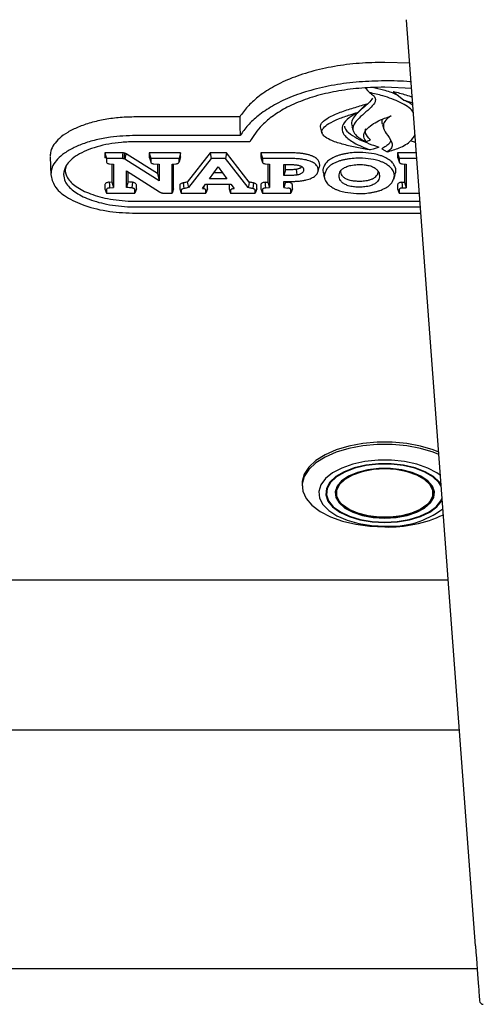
# Model space of a CAD drawing. Header units: inches. Extents: x 33 to 537, y 23 to 447.
# Tile 40 of 68: x 102.9 to 105.33, y 94.88 to 100.04. Entities that reach past the tile are written whole.
import ezdxf

# ---------------------------------------------------------------- set-up
doc = ezdxf.new("R2010")
doc.units = ezdxf.units.IN
doc.header["$LTSCALE"] = 16
doc.header["$MEASUREMENT"] = 0

msp = doc.modelspace()

# ---------------------------------------------------------------- linework, layer by layer
at = {"color": 7, "linetype": 'Continuous', "lineweight": 25}
for p, q in [((104.9302, 100.0438), (104.9302, 100.0433)), ((104.9302, 100.0418), (104.9302, 100.0433)), ((105.2911, 95.1864), (104.9302, 100.0418)), ((104.9471, 99.815), (104.8154, 99.82)), ((104.9569, 99.6829), (104.8154, 99.6897)), ((104.8601, 99.6675), (104.9148, 99.6222)), ((104.9148, 99.6222), (104.9624, 99.6083)), ((104.0552, 99.534), (103.5102, 99.534)), ((104.8034, 99.495), (104.8113, 99.4698)), ((104.058, 99.4368), (103.5102, 99.4368)), ((104.108, 99.4037), (103.5102, 99.4037)), ((104.8003, 99.3668), (104.8277, 99.3511)), ((103.0616, 99.3242), (103.0654, 99.229)), ((103.4328, 99.3454), (103.3484, 99.3454)), ((103.3484, 99.3454), (103.3484, 99.3244)), ((103.3484, 99.3454), (103.3565, 99.3154)), ((103.3565, 99.3154), (103.3565, 99.2984)), ((103.4328, 99.3154), (103.3565, 99.3154)), ((103.6322, 99.1989), (103.4592, 99.3092)), ((103.6241, 99.2365), (103.4655, 99.3377)), ((103.7453, 99.3454), (103.5806, 99.3454)), ((103.5806, 99.3454), (103.5806, 99.3244)), ((103.5806, 99.3454), (103.5886, 99.3154)), ((103.5806, 99.3244), (103.5886, 99.2984)), ((103.5886, 99.3154), (103.5886, 99.2984)), ((103.7372, 99.3154), (103.5886, 99.3154)), ((103.7453, 99.3454), (103.7372, 99.3154)), ((103.7453, 99.3244), (103.7372, 99.2984)), ((103.7372, 99.2984), (103.7372, 99.3154)), ((103.7453, 99.3244), (103.7453, 99.3454)), ((103.9003, 99.3454), (103.7801, 99.1922)), ((103.9058, 99.3154), (103.7863, 99.1632)), ((103.9855, 99.3454), (103.9003, 99.3454)), ((103.9003, 99.3454), (103.9058, 99.3154)), ((103.9801, 99.3154), (103.9058, 99.3154)), ((103.9855, 99.3454), (103.9801, 99.3154)), ((104.0994, 99.1632), (103.9801, 99.3154)), ((104.1056, 99.1922), (103.9855, 99.3454)), ((104.3247, 99.3454), (104.1658, 99.3454)), ((104.1658, 99.3454), (104.1658, 99.3244)), ((104.1658, 99.3454), (104.1739, 99.3154)), ((104.1658, 99.3244), (104.167, 99.3207)), ((104.1666, 99.3207), (104.1744, 99.2955)), ((104.1739, 99.3154), (104.1739, 99.2984)), ((104.3247, 99.3154), (104.1739, 99.3154)), ((104.982, 99.3454), (104.8828, 99.3454)), ((104.8828, 99.3454), (104.8828, 99.3244)), ((104.8828, 99.3454), (104.8908, 99.3154)), ((104.8828, 99.3244), (104.8908, 99.2984)), ((104.8908, 99.3154), (104.8908, 99.2984)), ((104.9842, 99.3154), (104.8908, 99.3154)), ((103.1454, 99.278), (103.1397, 99.2588)), ((103.3581, 99.2939), (103.3581, 99.2939)), ((103.3733, 99.2881), (103.3933, 99.2864)), ((103.3853, 99.2871), (103.3853, 99.1927)), ((103.3933, 99.2864), (103.3933, 99.1633)), ((103.4618, 99.2508), (103.6345, 99.1409)), ((103.4618, 99.1635), (103.4618, 99.2508)), ((103.4699, 99.193), (103.4699, 99.2457)), ((103.5902, 99.2939), (103.5902, 99.2938)), ((103.6057, 99.2881), (103.6322, 99.2863)), ((103.6241, 99.2868), (103.6241, 99.2365)), ((103.6322, 99.2863), (103.6322, 99.1989)), ((103.7008, 99.2864), (103.7209, 99.2881)), ((103.7008, 99.1343), (103.7008, 99.2864)), ((103.7088, 99.1563), (103.7088, 99.2871)), ((103.7357, 99.2938), (103.7357, 99.294)), ((103.8975, 99.2099), (103.943, 99.272)), ((103.943, 99.272), (103.9883, 99.2099)), ((104.1907, 99.2881), (104.2107, 99.286)), ((104.2026, 99.2869), (104.2026, 99.1924)), ((104.2107, 99.286), (104.2107, 99.1631)), ((104.287, 99.2841), (104.3247, 99.2841)), ((104.287, 99.2271), (104.287, 99.2841)), ((104.295, 99.2571), (104.287, 99.2271)), ((104.295, 99.2571), (104.295, 99.2841)), ((104.3247, 99.2571), (104.295, 99.2571)), ((104.3799, 99.2736), (104.3787, 99.2714)), ((104.4646, 99.2443), (104.4725, 99.2696)), ((104.8924, 99.2939), (104.8924, 99.2939)), ((104.9079, 99.2881), (104.9277, 99.2864)), ((104.9196, 99.2871), (104.9196, 99.1923)), ((104.9277, 99.2864), (104.9277, 99.1629)), ((103.3715, 99.1916), (103.3853, 99.1927)), ((103.3853, 99.1927), (103.3933, 99.1633)), ((103.6241, 99.2365), (103.6322, 99.1989)), ((103.9883, 99.2099), (103.8975, 99.2099)), ((103.9664, 99.2399), (103.9195, 99.2399)), ((104.3247, 99.2271), (104.287, 99.2271)), ((104.287, 99.1957), (104.3247, 99.1957)), ((104.287, 99.1631), (104.287, 99.1957)), ((104.295, 99.1924), (104.295, 99.1957)), ((104.4938, 99.2326), (104.5017, 99.2073)), ((104.8628, 99.2074), (104.8707, 99.2327)), ((103.3484, 99.1773), (103.3484, 99.1563)), ((103.3484, 99.1563), (103.3565, 99.1343)), ((103.3565, 99.1513), (103.3565, 99.1343)), ((103.3729, 99.1616), (103.3933, 99.1633)), ((103.4925, 99.1913), (103.4901, 99.1615)), ((103.5135, 99.1563), (103.5055, 99.1343)), ((103.5055, 99.1343), (103.5055, 99.1513)), ((103.5135, 99.1563), (103.5135, 99.1773)), ((103.7088, 99.1563), (103.7008, 99.1343)), ((103.7408, 99.1754), (103.7408, 99.1563)), ((103.7408, 99.1563), (103.7488, 99.1343)), ((103.7488, 99.1494), (103.7488, 99.1343)), ((103.7801, 99.1922), (103.7863, 99.1632)), ((103.8605, 99.1591), (103.8767, 99.1812)), ((103.8605, 99.1591), (103.8663, 99.1578)), ((103.8675, 99.1686), (103.8663, 99.1578)), ((103.8767, 99.1812), (104.0091, 99.1812)), ((103.8864, 99.1563), (103.8783, 99.1343)), ((103.8783, 99.1343), (103.8783, 99.1494)), ((103.8864, 99.1563), (103.8864, 99.1754)), ((103.9995, 99.1754), (103.9995, 99.1563)), ((103.9995, 99.1563), (104.0075, 99.1343)), ((104.0075, 99.1494), (104.0075, 99.1343)), ((104.0091, 99.1812), (104.0253, 99.1591)), ((104.0204, 99.1581), (104.0253, 99.1591)), ((104.145, 99.1563), (104.137, 99.1343)), ((104.137, 99.1343), (104.137, 99.1494)), ((104.145, 99.1563), (104.145, 99.1754)), ((104.1658, 99.1771), (104.1658, 99.1563)), ((104.1658, 99.1563), (104.1739, 99.1343)), ((104.1739, 99.1511), (104.1739, 99.1343)), ((104.1885, 99.1912), (104.2026, 99.1924)), ((104.19, 99.1613), (104.2107, 99.1631)), ((104.2026, 99.1924), (104.2107, 99.1631)), ((104.295, 99.1924), (104.287, 99.1631)), ((104.287, 99.1631), (104.308, 99.1611)), ((104.295, 99.1924), (104.3095, 99.1911)), ((104.3315, 99.1563), (104.3234, 99.1343)), ((104.3234, 99.1343), (104.3234, 99.1511)), ((104.3315, 99.1563), (104.3315, 99.1771)), ((104.8828, 99.1771), (104.8828, 99.1563)), ((104.8828, 99.1563), (104.8908, 99.1343)), ((104.8908, 99.1511), (104.8908, 99.1343)), ((104.9055, 99.1912), (104.9196, 99.1923)), ((104.907, 99.1612), (104.9277, 99.1629)), ((104.9196, 99.1923), (104.9277, 99.1629)), ((103.3565, 99.1343), (103.5055, 99.1343)), ((103.5102, 99.0919), (105.0008, 99.0919)), ((103.6616, 99.1343), (103.7008, 99.1343)), ((103.7488, 99.1343), (103.8783, 99.1343)), ((104.0075, 99.1343), (104.137, 99.1343)), ((104.1739, 99.1343), (104.3234, 99.1343)), ((104.8908, 99.1343), (104.9977, 99.1343)), ((103.5102, 99.0619), (105.003, 99.0619)), ((103.5102, 99.0288), (105.0055, 99.0288)), ((104.3822, 97.6121), (104.3822, 97.6001)), ((104.5623, 97.5926), (104.5599, 97.5692)), ((105.0707, 97.5692), (105.0684, 97.5926)), ((104.5102, 97.5855), (104.5102, 97.5609)), ((105.1486, 97.1039), (102.5217, 97.1039)), ((105.2069, 96.3185), (63.6737, 96.3185)), ((63.5808, 95.0685), (105.2998, 95.0685))]:
    msp.add_line(p, q, dxfattribs=at)
at = {"color": 7, "linetype": 'Continuous', "lineweight": 25, "flags": 128}
for points in [[(104.7143, 99.6855), (104.716, 99.6835), (104.7254, 99.6725), (104.7348, 99.6614)], [(104.7199, 99.6018), (104.6973, 99.5798), (104.6747, 99.5579)], [(104.0552, 99.534), (104.0566, 99.4854), (104.058, 99.4368)], [(104.4787, 99.4745), (104.4827, 99.4618), (104.4867, 99.4491)], [(104.7411, 99.4131), (104.7325, 99.4093), (104.7255, 99.4062), (104.7184, 99.4031)], [(104.9532, 99.4092), (104.9646, 99.4056), (104.9754, 99.4022), (104.9778, 99.4014)], [(104.7842, 99.3751), (104.7699, 99.3705), (104.7545, 99.3656), (104.7391, 99.3607)], [(103.4418, 99.3452), (103.4415, 99.3358), (103.4412, 99.3255), (103.4409, 99.3152)], [(103.451, 99.3439), (103.4499, 99.3342), (103.4488, 99.3243), (103.4477, 99.3143)], [(103.4593, 99.3411), (103.4573, 99.3309), (103.4555, 99.3216), (103.4537, 99.3122)], [(104.3517, 99.259), (104.3529, 99.2461), (104.3543, 99.2292)], [(103.4699, 99.193), (103.4658, 99.1783), (103.4618, 99.1635)], [(103.3715, 99.1916), (103.3722, 99.1766), (103.3729, 99.1616)], [(103.7589, 99.1878), (103.7603, 99.173), (103.7617, 99.1581)], [(104.1056, 99.1922), (104.1025, 99.1777), (104.0994, 99.1632)], [(104.1273, 99.1877), (104.1257, 99.1728), (104.124, 99.158)], [(104.1885, 99.1912), (104.1893, 99.1762), (104.19, 99.1613)], [(104.9055, 99.1912), (104.9062, 99.1762), (104.907, 99.1612)], [(105.0994, 97.7755), (105.0699, 97.7872), (105.0032, 97.8072), (104.9305, 97.8208), (104.8541, 97.8277), (104.7765, 97.8277), (104.7001, 97.8208), (104.6274, 97.8072), (104.5608, 97.7872), (104.5023, 97.7617), (104.4539, 97.7313), (104.4171, 97.6972), (104.3931, 97.6602), (104.3827, 97.6218), (104.3822, 97.6121)], [(105.0995, 97.7635), (105.0699, 97.7753), (105.0032, 97.7952), (104.9305, 97.8089), (104.8541, 97.8158), (104.7765, 97.8158), (104.7001, 97.8089), (104.6274, 97.7952), (104.5608, 97.7753), (104.5023, 97.7498), (104.4539, 97.7194), (104.4171, 97.6852), (104.3931, 97.6483), (104.3827, 97.6098), (104.3862, 97.5711), (104.4034, 97.5332), (104.434, 97.4975), (104.4767, 97.4651), (104.5304, 97.4371), (104.5932, 97.4142), (104.6632, 97.3974), (104.738, 97.3871), (104.8153, 97.3836), (104.8153, 97.3836)], [(105.1077, 97.6535), (105.089, 97.6668), (105.0408, 97.6922), (104.9833, 97.7122), (104.9189, 97.726), (104.8503, 97.7331), (104.7803, 97.7331), (104.7117, 97.726), (104.6474, 97.7122), (104.5899, 97.6922), (104.5416, 97.6668), (104.5046, 97.6371), (104.4803, 97.6043), (104.4697, 97.5697), (104.4732, 97.5347), (104.4908, 97.5008), (104.5216, 97.4694), (104.5645, 97.4417), (104.6176, 97.4189), (104.6788, 97.4019), (104.7457, 97.3914), (104.8153, 97.3879), (104.8153, 97.3879)], [(105.1113, 97.6054), (105.1024, 97.6181), (105.0711, 97.6476), (105.0279, 97.6731), (104.9747, 97.6933), (104.914, 97.7074), (104.8487, 97.7145), (104.7819, 97.7145), (104.7166, 97.7074), (104.656, 97.6933), (104.6028, 97.6731), (104.5595, 97.6476), (104.5282, 97.6181), (104.5103, 97.5859), (104.5067, 97.5526), (104.5175, 97.5196), (104.5423, 97.4885), (104.5798, 97.4609), (104.6283, 97.4379), (104.6856, 97.4207), (104.7489, 97.41), (104.8153, 97.4064), (104.8153, 97.4064)], [(105.1119, 97.5967), (105.0988, 97.6174), (105.0679, 97.6465), (105.0252, 97.6717), (104.9726, 97.6916), (104.9127, 97.7055), (104.8483, 97.7126), (104.7823, 97.7126), (104.7179, 97.7055), (104.658, 97.6916), (104.6055, 97.6717), (104.5628, 97.6465), (104.5319, 97.6174), (104.5142, 97.5856), (104.5107, 97.5527), (104.5213, 97.5201), (104.5457, 97.4895), (104.5828, 97.4622), (104.6307, 97.4395), (104.6872, 97.4225), (104.7497, 97.4119), (104.8153, 97.4084), (104.8153, 97.4084)], [(104.8153, 97.4305), (104.8755, 97.434), (104.9324, 97.4444), (104.983, 97.461), (105.0245, 97.483), (105.0548, 97.5093), (105.0722, 97.5383), (105.0757, 97.5685), (105.0652, 97.5983), (105.0412, 97.6261), (105.005, 97.6504), (104.9586, 97.6699), (104.9045, 97.6835), (104.8456, 97.6904), (104.785, 97.6904), (104.7261, 97.6835), (104.672, 97.6699), (104.6256, 97.6504), (104.5894, 97.6261), (104.5655, 97.5983), (104.5549, 97.5685), (104.5585, 97.5383), (104.5758, 97.5093), (104.6061, 97.483), (104.6477, 97.461), (104.6983, 97.4444), (104.7552, 97.434), (104.8153, 97.4305)], [(104.8153, 97.6906), (104.8743, 97.6872), (104.9301, 97.677), (104.9797, 97.6607), (105.0204, 97.6391), (105.0501, 97.6134), (105.0672, 97.585), (105.0706, 97.5553), (105.0603, 97.5261), (105.0368, 97.4988), (105.0013, 97.475), (104.9558, 97.4559), (104.9028, 97.4426), (104.845, 97.4358), (104.7856, 97.4358), (104.7279, 97.4426), (104.6748, 97.4559), (104.6293, 97.475), (104.5939, 97.4988), (104.5703, 97.5261), (104.56, 97.5553), (104.5635, 97.585), (104.5805, 97.6134), (104.6102, 97.6391), (104.6509, 97.6607), (104.7006, 97.677), (104.7563, 97.6872), (104.8153, 97.6906)], [(104.8153, 97.434), (104.876, 97.4377), (104.9332, 97.4486), (104.9836, 97.4659), (105.0242, 97.4888), (105.0526, 97.5159), (105.0672, 97.5456), (105.0672, 97.5762), (105.0526, 97.6059), (105.0242, 97.633), (104.9836, 97.6559), (104.9332, 97.6733), (104.876, 97.6841), (104.8153, 97.6878), (104.7546, 97.6841), (104.6974, 97.6733), (104.647, 97.6559), (104.6065, 97.633), (104.5781, 97.6059), (104.5634, 97.5762), (104.5634, 97.5456), (104.5781, 97.5159), (104.6065, 97.4888), (104.647, 97.4659), (104.6974, 97.4486), (104.7546, 97.4377), (104.8153, 97.434)], [(104.8153, 97.4084), (104.8809, 97.4119), (104.9434, 97.4225), (105, 97.4395), (105.0479, 97.4622), (105.0849, 97.4895), (105.1093, 97.5201), (105.1154, 97.5334)], [(104.8153, 97.4064), (104.8818, 97.41), (104.9451, 97.4207), (105.0024, 97.4379), (105.0509, 97.4609), (105.0884, 97.4885), (105.1131, 97.5196), (105.1171, 97.5275)]]:
    msp.add_lwpolyline(points, dxfattribs=at)
at = {"color": 7, "linetype": 'Continuous', "lineweight": 25}
for centre, radius, start, end in [((104.8467, 97.8382), 0.4514, 266.0165, 307.3701), ((104.8339, 98.0643), 0.681, 268.435, 295.1203), ((105.3324, 94.9002), 0.02, 184.25, 268.7967)]:
    msp.add_arc(centre, radius, start, end, dxfattribs=at)
msp.add_ellipse((105.2624, 95.5721), major_axis=(-0.05, 0.6733), ratio=0.000008, start_param=2.180702, end_param=3.147665, dxfattribs=at)
for points, knots in [([(104.8154, 99.82), (104.7706, 99.819), (104.681, 99.8169), (104.5498, 99.8002), (104.4264, 99.7726), (104.3166, 99.7351), (104.2237, 99.6896), (104.1505, 99.6401), (104.0936, 99.5879), (104.068, 99.552), (104.0552, 99.534)], [0, 0, 0, 0, 0.1316618, 0.2632442, 0.3953124, 0.5273773, 0.6517049, 0.7760873, 0.8880216, 1, 1, 1, 1]), ([(104.8154, 99.7228), (104.7706, 99.7218), (104.6809, 99.7197), (104.5497, 99.7029), (104.4265, 99.6751), (104.3171, 99.6376), (104.2248, 99.592), (104.1523, 99.5426), (104.096, 99.4905), (104.0707, 99.4547), (104.058, 99.4368)], [0, 0, 0, 0, 0.131949, 0.263817, 0.39618, 0.528538, 0.652483, 0.776481, 0.888218, 1, 1, 1, 1]), ([(104.9544, 99.7169), (104.9518, 99.7172), (104.9065, 99.7227), (104.8596, 99.7227), (104.8154, 99.7228)], [0, 0, 0, 0, 0.056987, 1, 1, 1, 1]), ([(104.8154, 99.6897), (104.7905, 99.6893), (104.7246, 99.6884), (104.6189, 99.6786), (104.5026, 99.6577), (104.396, 99.6262), (104.3042, 99.5867), (104.2297, 99.541), (104.1575, 99.4814), (104.1269, 99.4334), (104.108, 99.4037)], [0, 0, 0, 0, 0.076066, 0.201161, 0.326181, 0.45155, 0.576943, 0.693674, 0.810471, 1, 1, 1, 1]), ([(104.7348, 99.6614), (104.7429, 99.6565), (104.758, 99.6473), (104.7676, 99.6303), (104.765, 99.6087), (104.7334, 99.5705), (104.6806, 99.5327), (104.6494, 99.4902), (104.6469, 99.4605), (104.6679, 99.4296), (104.6996, 99.413), (104.7184, 99.4031)], [0, 0, 0, 0, 0.06606, 0.123729, 0.181241, 0.290944, 0.551325, 0.66595, 0.761746, 0.857858, 1, 1, 1, 1]), ([(104.9664, 99.5543), (104.9648, 99.5575), (104.9538, 99.5787), (104.8976, 99.6115), (104.818, 99.6432), (104.7585, 99.6562), (104.7348, 99.6614)], [0, 0, 0, 0, 0.060744, 0.403365, 0.761836, 1, 1, 1, 1]), ([(104.8916, 99.6414), (104.8858, 99.6449), (104.8632, 99.6585), (104.8134, 99.6737), (104.7698, 99.6836), (104.7501, 99.6881)], [0, 0, 0, 0, 0.157719, 0.619452, 1, 1, 1, 1]), ([(104.8601, 99.6675), (104.8824, 99.6619), (104.9171, 99.6532), (104.9489, 99.6421), (104.9602, 99.6382)], [0, 0, 0, 0, 0.642558, 1, 1, 1, 1]), ([(104.7521, 99.6327), (104.7458, 99.624), (104.7324, 99.6056), (104.6903, 99.5724), (104.6532, 99.5373), (104.6366, 99.503), (104.6435, 99.489), (104.6456, 99.4847)], [0, 0, 0, 0, 0.172643, 0.364908, 0.731569, 0.918756, 1, 1, 1, 1]), ([(104.9635, 99.5936), (104.9593, 99.5972), (104.9466, 99.6081), (104.9276, 99.6165), (104.9148, 99.6222)], [0, 0, 0, 0, 0.328845, 1, 1, 1, 1]), ([(104.4798, 99.4745), (104.4787, 99.4794), (104.4764, 99.4899), (104.4898, 99.5098), (104.524, 99.534), (104.5811, 99.5591), (104.6498, 99.5815), (104.6969, 99.5951), (104.7199, 99.6018)], [0, 0, 0, 0, 0.07965, 0.1701, 0.332886, 0.557696, 0.783608, 1, 1, 1, 1]), ([(104.7391, 99.3607), (104.7156, 99.3648), (104.6685, 99.3729), (104.6, 99.3885), (104.5432, 99.4061), (104.5054, 99.4252), (104.4871, 99.4431), (104.484, 99.4603), (104.4948, 99.4798), (104.5243, 99.5018), (104.5734, 99.5245), (104.6261, 99.5433), (104.661, 99.5538), (104.6747, 99.5579)], [0, 0, 0, 0, 0.119939, 0.239964, 0.362231, 0.439706, 0.495974, 0.552676, 0.601899, 0.688549, 0.803937, 0.922468, 1, 1, 1, 1]), ([(104.6747, 99.5579), (104.6583, 99.5485), (104.6252, 99.5296), (104.5948, 99.4972), (104.5886, 99.4641), (104.6072, 99.4302), (104.6572, 99.3936), (104.7096, 99.3726), (104.7391, 99.3607)], [0, 0, 0, 0, 0.159076, 0.319241, 0.446628, 0.574013, 0.759386, 1, 1, 1, 1]), ([(103.5102, 99.534), (103.4829, 99.5333), (103.4284, 99.532), (103.349, 99.5215), (103.2744, 99.5046), (103.208, 99.4818), (103.1521, 99.4538), (103.109, 99.4227), (103.0795, 99.3891), (103.0638, 99.3574), (103.0622, 99.3368), (103.0615, 99.3281)], [0, 0, 0, 0, 0.120955, 0.241881, 0.362518, 0.483116, 0.597641, 0.712101, 0.81734, 0.922547, 1, 1, 1, 1]), ([(104.7184, 99.4031), (104.7128, 99.4117), (104.7016, 99.4289), (104.7093, 99.459), (104.7436, 99.494), (104.7954, 99.5212), (104.8369, 99.535), (104.8486, 99.5389)], [0, 0, 0, 0, 0.164707, 0.326909, 0.542293, 0.871113, 1, 1, 1, 1]), ([(104.8016, 99.5202), (104.8003, 99.5125), (104.7989, 99.5039), (104.8034, 99.4958), (104.8038, 99.4951)], [0, 0, 0, 0, 0.910476, 1, 1, 1, 1]), ([(104.8486, 99.5389), (104.8356, 99.5297), (104.8124, 99.5133), (104.8045, 99.4801), (104.8231, 99.4443), (104.8504, 99.412), (104.8568, 99.3824), (104.8467, 99.3639), (104.833, 99.3547), (104.8277, 99.3511)], [0, 0, 0, 0, 0.167489, 0.299312, 0.488936, 0.721026, 0.826679, 0.93358, 1, 1, 1, 1]), ([(104.6038, 99.4861), (104.6052, 99.4803), (104.6098, 99.4618), (104.6443, 99.4358), (104.6931, 99.4096), (104.7415, 99.3907), (104.7722, 99.3795), (104.7842, 99.3751)], [0, 0, 0, 0, 0.1173154, 0.3774093, 0.6127663, 0.8489069, 1, 1, 1, 1]), ([(104.6429, 99.4845), (104.6442, 99.4802), (104.6468, 99.4718), (104.6495, 99.4634), (104.6508, 99.4591)], [0, 0, 0, 0, 0.499994, 1, 1, 1, 1]), ([(104.7411, 99.4131), (104.7298, 99.4246), (104.7109, 99.4439), (104.7144, 99.4652), (104.7159, 99.4738)], [0, 0, 0, 0, 0.593651, 1, 1, 1, 1]), ([(103.5102, 99.4368), (103.4655, 99.4351), (103.3937, 99.4324), (103.3013, 99.4141), (103.2324, 99.3936), (103.173, 99.3674), (103.1258, 99.3376), (103.0918, 99.3048), (103.0695, 99.2698), (103.0667, 99.2453), (103.0653, 99.2328)], [0, 0, 0, 0, 0.199389, 0.320699, 0.441974, 0.557817, 0.673597, 0.780735, 0.887831, 1, 1, 1, 1]), ([(103.5102, 99.4037), (103.4851, 99.403), (103.4147, 99.4011), (103.3037, 99.3805), (103.2011, 99.3376), (103.1409, 99.2848), (103.1344, 99.2484), (103.1316, 99.2328)], [0, 0, 0, 0, 0.133273, 0.375011, 0.614017, 0.834553, 1, 1, 1, 1]), ([(104.8463, 99.4108), (104.8448, 99.4053), (104.8419, 99.394), (104.8223, 99.3797), (104.8077, 99.3711), (104.8003, 99.3668)], [0, 0, 0, 0, 0.328886, 0.662922, 1, 1, 1, 1]), ([(104.8277, 99.3511), (104.8498, 99.3574), (104.8996, 99.3714), (104.9511, 99.4035), (104.968, 99.4292), (104.975, 99.4398)], [0, 0, 0, 0, 0.318671, 0.719493, 1, 1, 1, 1]), ([(104.7601, 99.34), (104.7404, 99.343), (104.6967, 99.3494), (104.6422, 99.3468), (104.6118, 99.3413), (104.6049, 99.3401)], [0, 0, 0, 0, 0.387897, 0.859828, 1, 1, 1, 1]), ([(103.3484, 99.3244), (103.3485, 99.3224), (103.3485, 99.3203), (103.3506, 99.3185), (103.3508, 99.3184)], [0, 0, 0, 0, 0.916645, 1, 1, 1, 1]), ([(103.3565, 99.2984), (103.3567, 99.2969), (103.3571, 99.2943), (103.3609, 99.2913), (103.3661, 99.2891), (103.3707, 99.2885), (103.3733, 99.2881)], [0, 0, 0, 0, 0.313289, 0.518965, 0.724867, 1, 1, 1, 1]), ([(103.4418, 99.3452), (103.441, 99.3452), (103.4394, 99.3453), (103.4364, 99.3454), (103.4342, 99.3454), (103.4328, 99.3454)], [0, 0, 0, 0, 0.271447, 0.542861, 1, 1, 1, 1]), ([(103.4409, 99.3152), (103.44, 99.3153), (103.4384, 99.3153), (103.4358, 99.3154), (103.4339, 99.3154), (103.4328, 99.3154)], [0, 0, 0, 0, 0.3032003, 0.6062673, 1, 1, 1, 1]), ([(103.4477, 99.3143), (103.4469, 99.3144), (103.4454, 99.3147), (103.4431, 99.3151), (103.4416, 99.3152), (103.4409, 99.3152)], [0, 0, 0, 0, 0.35847, 0.677521, 1, 1, 1, 1]), ([(103.451, 99.3439), (103.4502, 99.3441), (103.4487, 99.3444), (103.4456, 99.3449), (103.4433, 99.3451), (103.4418, 99.3452)], [0, 0, 0, 0, 0.2649781, 0.5301725, 1, 1, 1, 1]), ([(103.4537, 99.3122), (103.453, 99.3125), (103.4518, 99.313), (103.4497, 99.3137), (103.4484, 99.3141), (103.4477, 99.3143)], [0, 0, 0, 0, 0.369988, 0.683565, 1, 1, 1, 1]), ([(103.4593, 99.3411), (103.4586, 99.3414), (103.4573, 99.342), (103.4546, 99.343), (103.4524, 99.3436), (103.451, 99.3439)], [0, 0, 0, 0, 0.269214, 0.538471, 1, 1, 1, 1]), ([(103.4592, 99.3092), (103.4586, 99.3096), (103.4574, 99.3103), (103.4556, 99.3113), (103.4543, 99.3119), (103.4537, 99.3122)], [0, 0, 0, 0, 0.3468687, 0.6733271, 1, 1, 1, 1]), ([(103.4655, 99.3377), (103.4649, 99.3381), (103.4637, 99.3388), (103.4616, 99.3399), (103.4601, 99.3406), (103.4593, 99.3411)], [0, 0, 0, 0, 0.307793, 0.615527, 1, 1, 1, 1]), ([(103.5806, 99.3244), (103.5806, 99.3224), (103.5807, 99.3203), (103.5828, 99.3185), (103.5829, 99.3183)], [0, 0, 0, 0, 0.916387, 1, 1, 1, 1]), ([(103.5886, 99.2984), (103.5889, 99.2969), (103.5893, 99.2943), (103.593, 99.2913), (103.5983, 99.2891), (103.603, 99.2885), (103.6057, 99.2881)], [0, 0, 0, 0, 0.308573, 0.510435, 0.712473, 1, 1, 1, 1]), ([(103.7209, 99.2881), (103.7233, 99.2885), (103.7277, 99.2891), (103.7328, 99.2912), (103.7362, 99.294), (103.7372, 99.2965), (103.7372, 99.2981), (103.7372, 99.2984)], [0, 0, 0, 0, 0.2618046, 0.4672731, 0.6729659, 0.9353095, 1, 1, 1, 1]), ([(103.7431, 99.3184), (103.7431, 99.3184), (103.7447, 99.3197), (103.7451, 99.3219), (103.7452, 99.3239), (103.7453, 99.3244)], [0, 0, 0, 0, 0.0354398, 0.7424096, 1, 1, 1, 1]), ([(104.1739, 99.2984), (104.1741, 99.2969), (104.1745, 99.2943), (104.1782, 99.2913), (104.1835, 99.2891), (104.1881, 99.2885), (104.1907, 99.2881)], [0, 0, 0, 0, 0.310727, 0.514842, 0.719153, 1, 1, 1, 1]), ([(104.3899, 99.341), (104.3839, 99.3418), (104.3719, 99.3435), (104.35, 99.3451), (104.3343, 99.3453), (104.3247, 99.3454)], [0, 0, 0, 0, 0.283097, 0.566035, 1, 1, 1, 1]), ([(104.3874, 99.3112), (104.3814, 99.312), (104.3694, 99.3137), (104.3484, 99.3151), (104.3334, 99.3153), (104.3247, 99.3154)], [0, 0, 0, 0, 0.294321, 0.588459, 1, 1, 1, 1]), ([(104.4319, 99.2989), (104.4275, 99.3007), (104.4187, 99.3043), (104.4035, 99.3083), (104.3928, 99.3102), (104.3874, 99.3112)], [0, 0, 0, 0, 0.331416, 0.66288, 1, 1, 1, 1]), ([(104.4373, 99.3279), (104.4326, 99.3298), (104.4232, 99.3336), (104.407, 99.3379), (104.3956, 99.3399), (104.3899, 99.341)], [0, 0, 0, 0, 0.3333136, 0.6638523, 1, 1, 1, 1]), ([(104.4581, 99.28), (104.4557, 99.2826), (104.4513, 99.2874), (104.4423, 99.2937), (104.4354, 99.2972), (104.4319, 99.2989)], [0, 0, 0, 0, 0.370344, 0.681973, 1, 1, 1, 1]), ([(104.4656, 99.3074), (104.463, 99.3102), (104.4583, 99.3154), (104.4485, 99.3223), (104.441, 99.326), (104.4373, 99.3279)], [0, 0, 0, 0, 0.370598, 0.682097, 1, 1, 1, 1]), ([(104.4746, 99.2822), (104.4744, 99.2853), (104.474, 99.2911), (104.471, 99.2996), (104.4674, 99.3048), (104.4656, 99.3074)], [0, 0, 0, 0, 0.362484, 0.678794, 1, 1, 1, 1]), ([(104.5437, 99.3198), (104.5395, 99.3175), (104.5312, 99.3129), (104.517, 99.3028), (104.5095, 99.2945), (104.5045, 99.289)], [0, 0, 0, 0, 0.2545765, 0.5091677, 1, 1, 1, 1]), ([(104.6049, 99.3401), (104.5991, 99.3388), (104.5877, 99.3364), (104.5718, 99.3316), (104.5569, 99.3262), (104.5481, 99.3219), (104.5437, 99.3198)], [0, 0, 0, 0, 0.2526232, 0.5052542, 0.7512022, 1, 1, 1, 1]), ([(104.6079, 99.3104), (104.6022, 99.3091), (104.5908, 99.3066), (104.5705, 99.3006), (104.5577, 99.2948), (104.5495, 99.291)], [0, 0, 0, 0, 0.264801, 0.529634, 1, 1, 1, 1]), ([(104.757, 99.3104), (104.7381, 99.3132), (104.696, 99.3194), (104.6436, 99.3169), (104.6145, 99.3116), (104.6079, 99.3104)], [0, 0, 0, 0, 0.387551, 0.861364, 1, 1, 1, 1]), ([(104.8149, 99.291), (104.8104, 99.2932), (104.8013, 99.2975), (104.7824, 99.3043), (104.7669, 99.308), (104.757, 99.3104)], [0, 0, 0, 0, 0.266769, 0.533522, 1, 1, 1, 1]), ([(104.8206, 99.3198), (104.8161, 99.322), (104.8071, 99.3263), (104.7874, 99.3335), (104.7709, 99.3375), (104.7601, 99.34)], [0, 0, 0, 0, 0.2551178, 0.5101846, 1, 1, 1, 1]), ([(104.8598, 99.289), (104.8574, 99.2919), (104.8525, 99.2976), (104.8405, 99.3083), (104.8285, 99.3153), (104.8206, 99.3198)], [0, 0, 0, 0, 0.254155, 0.508373, 1, 1, 1, 1]), ([(104.8828, 99.3244), (104.8828, 99.3224), (104.8829, 99.3203), (104.8849, 99.3185), (104.8851, 99.3184)], [0, 0, 0, 0, 0.9140785, 1, 1, 1, 1]), ([(104.8908, 99.2984), (104.891, 99.2969), (104.8915, 99.2943), (104.8952, 99.2913), (104.9005, 99.2891), (104.9052, 99.2885), (104.9079, 99.2881)], [0, 0, 0, 0, 0.309994, 0.51246, 0.715078, 1, 1, 1, 1]), ([(103.1397, 99.2588), (103.1415, 99.2462), (103.1459, 99.2162), (103.1872, 99.1721), (103.2613, 99.1316), (103.3633, 99.1023), (103.4518, 99.0925), (103.5021, 99.092), (103.5102, 99.0919)], [0, 0, 0, 0, 0.136693, 0.325549, 0.516182, 0.726374, 0.956186, 1, 1, 1, 1]), ([(104.3247, 99.2841), (104.3275, 99.284), (104.3331, 99.284), (104.3431, 99.2835), (104.3501, 99.2826), (104.3544, 99.2821)], [0, 0, 0, 0, 0.27818, 0.556421, 1, 1, 1, 1]), ([(104.3517, 99.259), (104.349, 99.2586), (104.3433, 99.2577), (104.3342, 99.2572), (104.3279, 99.2571), (104.3247, 99.2571)], [0, 0, 0, 0, 0.31161, 0.654074, 1, 1, 1, 1]), ([(104.369, 99.2637), (104.3673, 99.263), (104.3639, 99.2616), (104.3579, 99.2601), (104.3538, 99.2593), (104.3517, 99.259)], [0, 0, 0, 0, 0.339651, 0.667134, 1, 1, 1, 1]), ([(104.3544, 99.2821), (104.3565, 99.2817), (104.3605, 99.281), (104.3675, 99.2793), (104.372, 99.2776), (104.3747, 99.2766)], [0, 0, 0, 0, 0.2772959, 0.5547327, 1, 1, 1, 1]), ([(104.3787, 99.2714), (104.378, 99.2704), (104.3765, 99.2686), (104.3733, 99.2659), (104.3705, 99.2645), (104.369, 99.2637)], [0, 0, 0, 0, 0.3313118, 0.6605081, 1, 1, 1, 1]), ([(104.3747, 99.2766), (104.376, 99.2759), (104.3787, 99.2746), (104.3829, 99.2718), (104.385, 99.2695), (104.3863, 99.2679)], [0, 0, 0, 0, 0.264908, 0.5299, 1, 1, 1, 1]), ([(104.3863, 99.2679), (104.387, 99.2669), (104.3884, 99.2649), (104.3899, 99.261), (104.3901, 99.2582), (104.3902, 99.2564)], [0, 0, 0, 0, 0.275753, 0.55135, 1, 1, 1, 1]), ([(104.3902, 99.2564), (104.3901, 99.2553), (104.39, 99.253), (104.3891, 99.2488), (104.3874, 99.2459), (104.3863, 99.244)], [0, 0, 0, 0, 0.270258, 0.540559, 1, 1, 1, 1]), ([(104.4577, 99.2318), (104.4597, 99.2348), (104.4634, 99.2402), (104.4661, 99.2484), (104.4664, 99.2536), (104.4665, 99.2562)], [0, 0, 0, 0, 0.375704, 0.685837, 1, 1, 1, 1]), ([(104.4665, 99.2562), (104.4663, 99.2593), (104.4659, 99.2649), (104.463, 99.2729), (104.4598, 99.2776), (104.4581, 99.28)], [0, 0, 0, 0, 0.385144, 0.690359, 1, 1, 1, 1]), ([(104.4723, 99.2696), (104.4728, 99.2709), (104.4744, 99.2751), (104.4745, 99.2793), (104.4746, 99.2822)], [0, 0, 0, 0, 0.321343, 1, 1, 1, 1]), ([(104.5045, 99.289), (104.4981, 99.2781), (104.4871, 99.2596), (104.4933, 99.2406), (104.4959, 99.2327)], [0, 0, 0, 0, 0.587096, 1, 1, 1, 1]), ([(104.512, 99.2616), (104.5064, 99.2512), (104.4952, 99.2303), (104.5006, 99.2048), (104.5098, 99.1914), (104.512, 99.1881)], [0, 0, 0, 0, 0.431003, 0.860614, 1, 1, 1, 1]), ([(104.5495, 99.291), (104.5453, 99.2887), (104.537, 99.2841), (104.5235, 99.2745), (104.5165, 99.2666), (104.512, 99.2616)], [0, 0, 0, 0, 0.266242, 0.532524, 1, 1, 1, 1]), ([(104.5839, 99.1998), (104.5818, 99.2038), (104.5754, 99.216), (104.5752, 99.2333), (104.5817, 99.2457), (104.5839, 99.2498)], [0, 0, 0, 0, 0.247005, 0.744047, 1, 1, 1, 1]), ([(104.5839, 99.2498), (104.5862, 99.2528), (104.5899, 99.2575), (104.5973, 99.2637), (104.6025, 99.2668), (104.6051, 99.2683)], [0, 0, 0, 0, 0.436344, 0.715907, 1, 1, 1, 1]), ([(104.5916, 99.227), (104.5893, 99.2309), (104.5846, 99.2392), (104.5856, 99.2478), (104.5861, 99.2524)], [0, 0, 0, 0, 0.466689, 1, 1, 1, 1]), ([(104.6051, 99.2683), (104.6088, 99.2702), (104.6155, 99.2735), (104.6269, 99.2773), (104.6345, 99.2791), (104.6384, 99.28)], [0, 0, 0, 0, 0.383145, 0.68866, 1, 1, 1, 1]), ([(104.6384, 99.28), (104.6493, 99.2816), (104.6719, 99.2849), (104.7028, 99.2841), (104.7205, 99.2811), (104.7268, 99.28)], [0, 0, 0, 0, 0.377207, 0.779781, 1, 1, 1, 1]), ([(104.7268, 99.28), (104.7314, 99.2789), (104.7397, 99.277), (104.7508, 99.2729), (104.7567, 99.2699), (104.7597, 99.2683)], [0, 0, 0, 0, 0.37139, 0.682391, 1, 1, 1, 1]), ([(104.7597, 99.2683), (104.7631, 99.2662), (104.7692, 99.2624), (104.776, 99.2561), (104.7791, 99.2519), (104.7807, 99.2498)], [0, 0, 0, 0, 0.376483, 0.68586, 1, 1, 1, 1]), ([(104.7795, 99.2513), (104.7796, 99.2481), (104.7799, 99.2398), (104.7756, 99.2319), (104.7731, 99.227)], [0, 0, 0, 0, 0.396814, 1, 1, 1, 1]), ([(104.7807, 99.2498), (104.784, 99.2421), (104.7891, 99.23), (104.7875, 99.213), (104.783, 99.2042), (104.7807, 99.1998)], [0, 0, 0, 0, 0.46562, 0.729382, 1, 1, 1, 1]), ([(104.8523, 99.2616), (104.8499, 99.2644), (104.845, 99.2702), (104.8334, 99.2804), (104.8221, 99.2869), (104.8149, 99.291)], [0, 0, 0, 0, 0.2659591, 0.5319595, 1, 1, 1, 1]), ([(104.8523, 99.1881), (104.8579, 99.1984), (104.8691, 99.2189), (104.864, 99.2445), (104.8547, 99.258), (104.8523, 99.2616)], [0, 0, 0, 0, 0.425337, 0.849174, 1, 1, 1, 1]), ([(104.8682, 99.2329), (104.8702, 99.237), (104.8774, 99.2517), (104.8718, 99.2712), (104.8623, 99.2853), (104.8598, 99.289)], [0, 0, 0, 0, 0.216491, 0.795, 1, 1, 1, 1]), ([(103.0653, 99.2328), (103.0695, 99.2116), (103.0779, 99.1693), (103.1435, 99.112), (103.2425, 99.0657), (103.3697, 99.0345), (103.464, 99.0307), (103.5102, 99.0288)], [0, 0, 0, 0, 0.1894755, 0.3789118, 0.5772991, 0.7933537, 1, 1, 1, 1]), ([(103.1316, 99.2328), (103.1334, 99.2202), (103.1378, 99.1898), (103.1792, 99.1448), (103.2544, 99.1031), (103.3583, 99.0729), (103.4493, 99.0625), (103.5013, 99.062), (103.5102, 99.0619)], [0, 0, 0, 0, 0.133587, 0.322638, 0.513539, 0.723408, 0.952563, 1, 1, 1, 1]), ([(103.4925, 99.1913), (103.4921, 99.1914), (103.4908, 99.1916), (103.4884, 99.1918), (103.4813, 99.1923), (103.475, 99.1927), (103.4699, 99.193)], [0, 0, 0, 0, 0.057508, 0.172541, 0.321139, 1, 1, 1, 1]), ([(104.3543, 99.2292), (104.3516, 99.2288), (104.3461, 99.228), (104.3362, 99.2272), (104.329, 99.2271), (104.3247, 99.2271)], [0, 0, 0, 0, 0.2844074, 0.568581, 1, 1, 1, 1]), ([(104.3247, 99.1957), (104.3309, 99.1957), (104.3434, 99.1959), (104.3641, 99.197), (104.3782, 99.1989), (104.3862, 99.2)], [0, 0, 0, 0, 0.2993838, 0.5988302, 1, 1, 1, 1]), ([(104.3746, 99.2348), (104.3728, 99.2341), (104.3694, 99.2327), (104.3626, 99.2307), (104.3574, 99.2298), (104.3543, 99.2292)], [0, 0, 0, 0, 0.2884, 0.576321, 1, 1, 1, 1]), ([(104.3863, 99.244), (104.3856, 99.2431), (104.3841, 99.2412), (104.3805, 99.238), (104.3768, 99.2361), (104.3746, 99.2348)], [0, 0, 0, 0, 0.274126, 0.548492, 1, 1, 1, 1]), ([(104.3862, 99.2), (104.392, 99.2011), (104.4029, 99.2032), (104.4179, 99.2073), (104.4263, 99.2107), (104.4306, 99.2124)], [0, 0, 0, 0, 0.365378, 0.679755, 1, 1, 1, 1]), ([(104.4306, 99.2124), (104.4346, 99.2144), (104.4423, 99.2182), (104.4513, 99.2248), (104.4556, 99.2295), (104.4577, 99.2318)], [0, 0, 0, 0, 0.352858, 0.672798, 1, 1, 1, 1]), ([(104.6051, 99.1813), (104.6019, 99.1833), (104.5958, 99.187), (104.5889, 99.1933), (104.5856, 99.1976), (104.5839, 99.1998)], [0, 0, 0, 0, 0.3526774, 0.6737872, 1, 1, 1, 1]), ([(104.611, 99.21), (104.609, 99.2112), (104.6038, 99.2143), (104.597, 99.22), (104.5934, 99.2247), (104.5916, 99.227)], [0, 0, 0, 0, 0.236892, 0.614004, 1, 1, 1, 1]), ([(104.6414, 99.1995), (104.6371, 99.2005), (104.6293, 99.2023), (104.6191, 99.2059), (104.6137, 99.2087), (104.611, 99.21)], [0, 0, 0, 0, 0.3852497, 0.6896452, 1, 1, 1, 1]), ([(104.6826, 99.1957), (104.6757, 99.1959), (104.6653, 99.1961), (104.6515, 99.1976), (104.6448, 99.1989), (104.6414, 99.1995)], [0, 0, 0, 0, 0.49083, 0.743892, 1, 1, 1, 1]), ([(104.7237, 99.1995), (104.7188, 99.1986), (104.7097, 99.197), (104.6958, 99.1959), (104.687, 99.1958), (104.6826, 99.1957)], [0, 0, 0, 0, 0.374054, 0.685018, 1, 1, 1, 1]), ([(104.7537, 99.2099), (104.7515, 99.2088), (104.7472, 99.2066), (104.7375, 99.2028), (104.7292, 99.2008), (104.7237, 99.1995)], [0, 0, 0, 0, 0.253847, 0.507689, 1, 1, 1, 1]), ([(104.7731, 99.227), (104.7707, 99.224), (104.7672, 99.2194), (104.7601, 99.2138), (104.7558, 99.2112), (104.7537, 99.2099)], [0, 0, 0, 0, 0.489707, 0.743275, 1, 1, 1, 1]), ([(104.7807, 99.1998), (104.7784, 99.1969), (104.7748, 99.1921), (104.7674, 99.1859), (104.7622, 99.1829), (104.7597, 99.1813)], [0, 0, 0, 0, 0.437294, 0.716584, 1, 1, 1, 1]), ([(103.3715, 99.1916), (103.3686, 99.1912), (103.3629, 99.1904), (103.3556, 99.1877), (103.3507, 99.1841), (103.3487, 99.1804), (103.3485, 99.1781), (103.3484, 99.1773)], [0, 0, 0, 0, 0.22314, 0.441701, 0.660638, 0.874822, 1, 1, 1, 1]), ([(103.3729, 99.1616), (103.3705, 99.1613), (103.3661, 99.1607), (103.3609, 99.1586), (103.3575, 99.1558), (103.3565, 99.1532), (103.3565, 99.1516), (103.3565, 99.1513)], [0, 0, 0, 0, 0.261814, 0.467706, 0.673829, 0.935423, 1, 1, 1, 1]), ([(103.4901, 99.1615), (103.4888, 99.1616), (103.4849, 99.162), (103.4754, 99.1626), (103.4673, 99.1631), (103.4618, 99.1635)], [0, 0, 0, 0, 0.143199, 0.421728, 1, 1, 1, 1]), ([(103.5055, 99.1513), (103.5053, 99.1528), (103.5049, 99.1553), (103.5015, 99.1584), (103.4969, 99.1604), (103.4928, 99.1612), (103.4906, 99.1614), (103.4901, 99.1615)], [0, 0, 0, 0, 0.314395, 0.531731, 0.749957, 0.952964, 1, 1, 1, 1]), ([(103.5135, 99.1773), (103.5132, 99.1793), (103.5126, 99.1827), (103.5077, 99.1871), (103.501, 99.1899), (103.4955, 99.191), (103.4926, 99.1913), (103.4925, 99.1913)], [0, 0, 0, 0, 0.309384, 0.539337, 0.769863, 0.989957, 1, 1, 1, 1]), ([(103.7589, 99.1878), (103.7555, 99.187), (103.7494, 99.1855), (103.7435, 99.1817), (103.7411, 99.1782), (103.7408, 99.1761), (103.7408, 99.1754)], [0, 0, 0, 0, 0.347963, 0.608933, 0.870241, 1, 1, 1, 1]), ([(103.7617, 99.1581), (103.759, 99.1574), (103.7546, 99.1563), (103.7504, 99.1535), (103.749, 99.1512), (103.7489, 99.1498), (103.7488, 99.1494)], [0, 0, 0, 0, 0.385533, 0.636617, 0.887918, 1, 1, 1, 1]), ([(103.7801, 99.1922), (103.7772, 99.1916), (103.7723, 99.1905), (103.7668, 99.1894), (103.7637, 99.1887), (103.7615, 99.1883), (103.76, 99.188), (103.7589, 99.1878)], [0, 0, 0, 0, 0.406758, 0.703353, 0.777481, 0.851661, 1, 1, 1, 1]), ([(103.7863, 99.1632), (103.7823, 99.1623), (103.7761, 99.161), (103.7695, 99.1596), (103.7664, 99.159), (103.7643, 99.1586), (103.7628, 99.1583), (103.7617, 99.1581)], [0, 0, 0, 0, 0.499913, 0.74993, 0.812412, 0.874939, 1, 1, 1, 1]), ([(103.8783, 99.1494), (103.8782, 99.1504), (103.8778, 99.1524), (103.8749, 99.1549), (103.8708, 99.1567), (103.8677, 99.1575), (103.8663, 99.1578)], [0, 0, 0, 0, 0.268093, 0.537347, 0.786576, 1, 1, 1, 1]), ([(103.8864, 99.1754), (103.8863, 99.1768), (103.8861, 99.1789), (103.8839, 99.1806), (103.8833, 99.1812)], [0, 0, 0, 0, 0.696763, 1, 1, 1, 1]), ([(104.0023, 99.1812), (104.0013, 99.18), (103.9997, 99.1782), (103.9996, 99.1762), (103.9995, 99.1754)], [0, 0, 0, 0, 0.616868, 1, 1, 1, 1]), ([(104.0204, 99.1581), (104.0178, 99.1575), (104.0135, 99.1564), (104.0093, 99.1537), (104.0077, 99.1514), (104.0076, 99.1499), (104.0075, 99.1494)], [0, 0, 0, 0, 0.372095, 0.616573, 0.861349, 1, 1, 1, 1]), ([(104.124, 99.158), (104.1225, 99.1583), (104.1177, 99.1594), (104.1095, 99.1611), (104.1028, 99.1625), (104.0994, 99.1632)], [0, 0, 0, 0, 0.184291, 0.592158, 1, 1, 1, 1]), ([(104.1273, 99.1877), (104.1259, 99.188), (104.1216, 99.1889), (104.1143, 99.1904), (104.1085, 99.1916), (104.1056, 99.1922)], [0, 0, 0, 0, 0.198432, 0.599217, 1, 1, 1, 1]), ([(104.137, 99.1494), (104.1368, 99.1504), (104.1365, 99.1523), (104.1336, 99.1548), (104.1293, 99.1568), (104.1258, 99.1576), (104.124, 99.158)], [0, 0, 0, 0, 0.250414, 0.501609, 0.740807, 1, 1, 1, 1]), ([(104.145, 99.1754), (104.1448, 99.1768), (104.1442, 99.1797), (104.1399, 99.1834), (104.1339, 99.1861), (104.1294, 99.1872), (104.1273, 99.1877)], [0, 0, 0, 0, 0.26228, 0.531679, 0.784657, 1, 1, 1, 1]), ([(104.1885, 99.1912), (104.185, 99.1907), (104.1788, 99.1898), (104.1716, 99.1866), (104.1673, 99.1829), (104.1659, 99.1795), (104.1658, 99.1776), (104.1658, 99.1771)], [0, 0, 0, 0, 0.272916, 0.488958, 0.705144, 0.924681, 1, 1, 1, 1]), ([(104.19, 99.1613), (104.1876, 99.1609), (104.1833, 99.1603), (104.1782, 99.1582), (104.1749, 99.1554), (104.1739, 99.1529), (104.1739, 99.1514), (104.1739, 99.1511)], [0, 0, 0, 0, 0.263026, 0.469522, 0.676291, 0.93991, 1, 1, 1, 1]), ([(104.3234, 99.1511), (104.3232, 99.1526), (104.3228, 99.1551), (104.3193, 99.1581), (104.3148, 99.1601), (104.3107, 99.1609), (104.3084, 99.1611), (104.308, 99.1611)], [0, 0, 0, 0, 0.317515, 0.533742, 0.750685, 0.955864, 1, 1, 1, 1]), ([(104.3315, 99.1771), (104.3312, 99.179), (104.3306, 99.1824), (104.3257, 99.1867), (104.319, 99.1896), (104.3132, 99.1907), (104.31, 99.191), (104.3095, 99.1911)], [0, 0, 0, 0, 0.296142, 0.521252, 0.746918, 0.96317, 1, 1, 1, 1]), ([(104.512, 99.1881), (104.5145, 99.1852), (104.5193, 99.1795), (104.5311, 99.1693), (104.5423, 99.1629), (104.5495, 99.1587)], [0, 0, 0, 0, 0.266748, 0.533518, 1, 1, 1, 1]), ([(104.5495, 99.1587), (104.554, 99.1566), (104.563, 99.1523), (104.5821, 99.1453), (104.5978, 99.1416), (104.6079, 99.1393)], [0, 0, 0, 0, 0.264308, 0.5286262, 1, 1, 1, 1]), ([(104.6384, 99.1698), (104.6336, 99.1709), (104.6251, 99.1729), (104.614, 99.1769), (104.6081, 99.1798), (104.6051, 99.1813)], [0, 0, 0, 0, 0.386016, 0.690075, 1, 1, 1, 1]), ([(104.6826, 99.1657), (104.6764, 99.1659), (104.6658, 99.1661), (104.6509, 99.1675), (104.6426, 99.169), (104.6384, 99.1698)], [0, 0, 0, 0, 0.413227, 0.70445, 1, 1, 1, 1]), ([(104.7268, 99.1698), (104.7215, 99.1688), (104.7117, 99.1671), (104.6968, 99.166), (104.6874, 99.1658), (104.6826, 99.1657)], [0, 0, 0, 0, 0.374615, 0.685281, 1, 1, 1, 1]), ([(104.7597, 99.1813), (104.7564, 99.1796), (104.7501, 99.1764), (104.7389, 99.1725), (104.7309, 99.1707), (104.7268, 99.1698)], [0, 0, 0, 0, 0.345407, 0.669066, 1, 1, 1, 1]), ([(104.757, 99.1393), (104.7627, 99.1405), (104.774, 99.1431), (104.7942, 99.1492), (104.8068, 99.155), (104.8149, 99.1587)], [0, 0, 0, 0, 0.2658746, 0.5318353, 1, 1, 1, 1]), ([(104.8149, 99.1587), (104.8191, 99.161), (104.8275, 99.1656), (104.8409, 99.1753), (104.8479, 99.1831), (104.8523, 99.1881)], [0, 0, 0, 0, 0.266777, 0.533543, 1, 1, 1, 1]), ([(104.9055, 99.1912), (104.902, 99.1906), (104.8956, 99.1897), (104.8884, 99.1865), (104.8842, 99.1827), (104.8829, 99.1794), (104.8828, 99.1775), (104.8828, 99.1771)], [0, 0, 0, 0, 0.279037, 0.495178, 0.711477, 0.930811, 1, 1, 1, 1]), ([(104.907, 99.1612), (104.9041, 99.1608), (104.8993, 99.1601), (104.8943, 99.1577), (104.8913, 99.1547), (104.891, 99.1524), (104.8908, 99.1511)], [0, 0, 0, 0, 0.313982, 0.518349, 0.722618, 1, 1, 1, 1]), ([(103.6345, 99.1409), (103.6356, 99.1402), (103.6379, 99.1389), (103.6418, 99.1371), (103.6448, 99.1362), (103.6464, 99.1358)], [0, 0, 0, 0, 0.335307, 0.663331, 1, 1, 1, 1]), ([(103.6464, 99.1358), (103.6479, 99.1355), (103.6508, 99.1348), (103.656, 99.1344), (103.6596, 99.1343), (103.6616, 99.1343)], [0, 0, 0, 0, 0.308626, 0.616134, 1, 1, 1, 1]), ([(104.6079, 99.1393), (104.6273, 99.1365), (104.6704, 99.1304), (104.7227, 99.1329), (104.7514, 99.1382), (104.757, 99.1393)], [0, 0, 0, 0, 0.3968231, 0.8814732, 1, 1, 1, 1])]:
    msp.add_open_spline(points, degree=3, knots=knots, dxfattribs=at)

doc.saveas('drawing.dxf')
